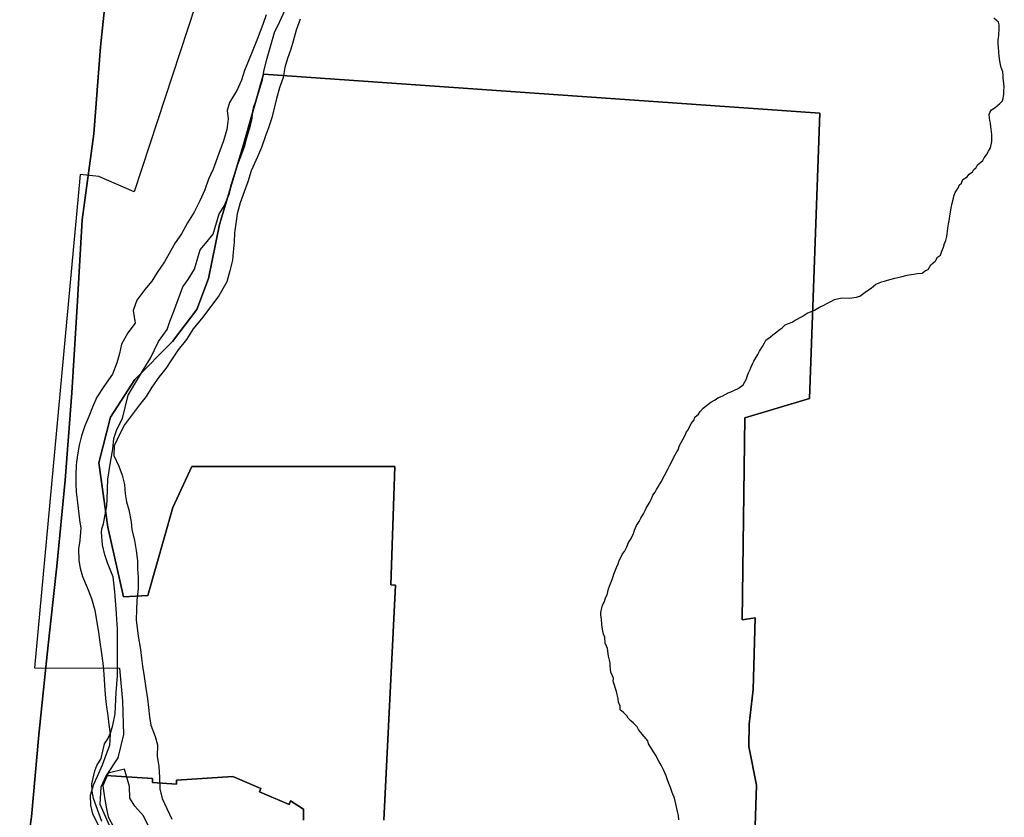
# Model space of a CAD drawing. Extents: x 1488644 to 1616065, y 653968 to 824748.
# Tile 29 of 33: x 1575584 to 1581855, y 754155 to 759235. Entities that reach past the tile are written whole.
import ezdxf

# ---------------------------------------------------------------- set-up
doc = ezdxf.new("R2010")
doc.units = 0
doc.header["$LTSCALE"] = 20
doc.header["$MEASUREMENT"] = 0
for name, color, linetype in [('1', 7, 'Continuous'), ('17', 7, 'Continuous'), ('54', 7, 'Continuous'), ('55', 7, 'Continuous'), ('58', 7, 'Continuous'), ('CONSTRUCTION_CLASS', 7, 'Continuous'), ('PATTERN_CLASS', 7, 'Continuous')]:
    doc.layers.add(name, color=color, linetype=linetype)

msp = doc.modelspace()

# ---------------------------------------------------------------- linework, layer by layer
at = {"layer": '1', "color": 2, "linetype": 'Continuous'}
for points in [[(1580268.1, 754101), (1580276.5, 754359.6), (1580228.6, 754605.2), (1580231, 754747.5), (1580254.9, 754969.8), (1580268.7, 755424.8), (1580185.6, 755412.2), (1580203.4, 756700), (1580614.7, 756823.4), (1580680.6, 758639.9), (1577136.8, 758887.8), (1577006.5, 758424.6), (1576857.6, 757929.7), (1576787.6, 757585.9), (1576712, 757388.6), (1576558.1, 757184.6), (1576317.3, 756944), (1576162.7, 756703.9), (1576087.5, 756412.4), (1576146.7, 756002.2), (1576245.5, 755558.6), (1576400, 755566.7), (1576560, 756128.1), (1576681.5, 756388.6), (1577974, 756388.6), (1577947.5, 755636.7), (1577977.7, 755634.2), (1577903.8, 754137.8)], [(1577392.1, 754137.8), (1577392.1, 754207.8), (1577309.4, 754259.4), (1577299.7, 754236.4), (1577111, 754316.5), (1577120.7, 754339.5), (1576941.2, 754415.7), (1576582.1, 754390.6), (1576582.1, 754365.6), (1576430, 754376.3), (1576430, 754401.3), (1576135.7, 754421.8), (1576100.3, 754346.2), (1576094.4, 754238), (1576179.4, 754048)]]:
    msp.add_lwpolyline(points, dxfattribs=at)
at = {"layer": '17', "color": 7, "linetype": 'Continuous'}
msp.add_lwpolyline([(1575584.4, 753629.6), (1575660.4, 754157.1), (1575706.4, 754680.5), (1575762.4, 755214), (1575820.4, 755753.5), (1575874.5, 756303), (1575916.5, 756858.6), (1575952.5, 757444.2), (1575982.5, 757959.7), (1576056.5, 758507.2), (1576098.5, 759062.7), (1576156.5, 759608.3)], dxfattribs=at)
at = {"layer": '54', "color": 140, "linetype": 'Continuous'}
for points in [[(1576252, 754461.4), (1576148.9, 754435.4), (1576113.2, 754355.8), (1576123.8, 754281.4), (1576136.4, 754208.9), (1576147.4, 754158.5), (1576184.2, 754089.5)], [(1576405, 754099), (1576372.2, 754163.9), (1576317.3, 754225.2), (1576286.2, 754278), (1576283.7, 754352.3), (1576252, 754461.4)]]:
    msp.add_lwpolyline(points, dxfattribs=at)
at = {"layer": '55', "color": 140, "linetype": 'Continuous'}
for points in [[(1577154.9, 759267), (1577133.6, 759205.3), (1577099.8, 759115.6), (1577068.2, 759042), (1577045, 758984.3), (1577015.5, 758910.7), (1576996.2, 758848.9), (1576966.8, 758783.2), (1576921.2, 758707.9), (1576906.2, 758656), (1576911.1, 758603.8), (1576903.8, 758535.7), (1576882.3, 758463.9), (1576852.6, 758382.2), (1576816.6, 758282.6), (1576787.2, 758219), (1576763.8, 758151.3), (1576732.4, 758081.7), (1576694.8, 758008.2), (1576653.4, 757940.8), (1576615.9, 757871.3), (1576574.6, 757814), (1576537.2, 757746.5), (1576506.1, 757693), (1576460.6, 757625.7), (1576425.4, 757570.2), (1576382.2, 757516.9), (1576330.7, 757447.7), (1576307.4, 757382), (1576319.8, 757301.4), (1576272.5, 757240.2), (1576232.9, 757168.8), (1576219.7, 757108.8), (1576202.5, 757049), (1576175, 756977.3), (1576119.3, 756898.2), (1576075.8, 756830.8), (1576048.5, 756767.2), (1576025.3, 756707.4), (1576000, 756647.8), (1575978.7, 756584), (1575963.5, 756526.1), (1575952.3, 756464.1), (1575945, 756400.1), (1575941.7, 756335.9), (1575942.6, 756279.7), (1575943.6, 756227.5), (1575950.6, 756177.2), (1575966.2, 756050.5), (1575973.1, 755996.1), (1575967.6, 755918), (1575958.5, 755864), (1575961.1, 755791.7), (1575970.1, 755741.3), (1575985.1, 755688.9), (1576013.8, 755618), (1576042.5, 755549.2), (1576063.1, 755474.6), (1576073.8, 755408.1), (1576086.4, 755333.6), (1576095.2, 755271.2), (1576105.8, 755198.8), (1576114.6, 755136.4), (1576119.2, 755066.1), (1576123.9, 754997.7), (1576128.7, 754935.4), (1576135.5, 754873.1), (1576146.1, 754800.6), (1576153, 754746.3), (1576159.9, 754686), (1576156.4, 754611.8), (1576133.1, 754550.1), (1576109.8, 754486.3), (1576078.3, 754414.7), (1576055.2, 754363), (1576033.8, 754293.2), (1576034.6, 754233), (1576047.5, 754176.6), (1576084.3, 754107.6)], [(1577371, 759238.5), (1577345.5, 759168.8), (1577326.1, 759099), (1577311, 759047.1), (1577289.8, 758987.4), (1577272.6, 758931.5), (1577261.4, 758867.5), (1577238, 758801.8), (1577220.6, 758733.9), (1577207.5, 758680), (1577190.1, 758610.1), (1577168.8, 758546.3), (1577147.6, 758488.6), (1577124.2, 758420.8), (1577098.9, 758361.1), (1577059, 758271.7), (1577037.6, 758201.9), (1577014.3, 758138.1), (1576988.8, 758068.4), (1576969.4, 757998.6), (1576960.2, 757936.5), (1576953, 757876.5), (1576949.8, 757818.4), (1576944.5, 757754.3), (1576939.5, 757704.2), (1576922.1, 757636.3), (1576902.7, 757564.5), (1576852.8, 757477.2), (1576799.3, 757406), (1576751.8, 757340.8), (1576690.2, 757265.8), (1576646.7, 757198.5), (1576593.3, 757133.3), (1576551.9, 757067.9), (1576514.7, 757014.5), (1576469.5, 756959.3), (1576426.1, 756893.9), (1576390.8, 756834.4), (1576347.7, 756783.1), (1576296.2, 756714), (1576252.9, 756654.6), (1576219.6, 756593.1), (1576186.1, 756521.6), (1576184.8, 756459.4), (1576215.6, 756392.5), (1576236.5, 756333.9), (1576251.4, 756275.4), (1576256.2, 756215.1), (1576265.3, 756164.8), (1576280.3, 756112.3), (1576294.9, 756037.7), (1576297.9, 755987.5), (1576314.6, 755918.9), (1576325.3, 755854.5), (1576334.1, 755788.1), (1576335, 755735.9), (1576338, 755683.7), (1576338.6, 755611.4), (1576331.1, 755537.3), (1576327.9, 755477.2), (1576326.7, 755413), (1576338.6, 755308.4), (1576353, 755223.8), (1576360, 755169.5), (1576367, 755117.2), (1576377.7, 755050.8), (1576388.3, 754978.3), (1576399, 754909.9), (1576403.9, 754853.6), (1576410.7, 754795.2), (1576419.7, 754740.9), (1576446.4, 754670.1), (1576461.4, 754615.6), (1576460, 754545.4), (1576470.7, 754479), (1576475.3, 754408.6), (1576477.9, 754336.3), (1576492.7, 754273.8), (1576521.6, 754211), (1576554.3, 754144.2)]]:
    msp.add_lwpolyline(points, dxfattribs=at)
at = {"layer": '58', "color": 140, "linetype": 'Continuous'}
msp.add_lwpolyline([(1579781.3, 754139.7), (1579779.9, 754165.8), (1579774.4, 754192), (1579763.4, 754240.4), (1579754.1, 754276.7), (1579740.8, 754313.1), (1579729.5, 754345.5), (1579718, 754369.8), (1579710.5, 754394), (1579700.9, 754418.3), (1579683.7, 754456.8), (1579670.3, 754487.2), (1579654.8, 754511.6), (1579645.2, 754531.9), (1579637.5, 754546.1), (1579625.9, 754566.4), (1579589, 754623.3), (1579585.3, 754641.5), (1579561.9, 754670), (1579538.4, 754696.6), (1579524.7, 754714.9), (1579517.1, 754731.1), (1579493.5, 754753.7), (1579475.8, 754770.1), (1579460.1, 754786.5), (1579450.4, 754800.7), (1579430.8, 754823.2), (1579409.1, 754839.7), (1579407.6, 754863.8), (1579398.1, 754888.1), (1579396.5, 754910.2), (1579385.5, 754956.6), (1579364.8, 755021.3), (1579365.2, 755041.3), (1579349.9, 755079.8), (1579346.3, 755097.9), (1579344.8, 755120), (1579345.1, 755138.1), (1579341.5, 755156.2), (1579334, 755180.5), (1579327, 755230.8), (1579321.3, 755244.9), (1579313.7, 755265.2), (1579310.4, 755301.4), (1579302.8, 755321.6), (1579299.2, 755341.7), (1579293.7, 755365.9), (1579292.1, 755386.1), (1579288.8, 755416.2), (1579285.3, 755444.4), (1579285.7, 755460.5), (1579290, 755478.4), (1579296.6, 755506.4), (1579309.1, 755530.2), (1579315.6, 755552.2), (1579326, 755572.1), (1579334.8, 755610), (1579341.2, 755628), (1579358.1, 755669.8), (1579364.5, 755689.7), (1579368.8, 755703.7), (1579385.7, 755745.5), (1579396.2, 755769.4), (1579402.7, 755791.3), (1579411, 755805.2), (1579423.6, 755833.1), (1579435.9, 755848.9), (1579450.6, 755878.7), (1579461.1, 755904.6), (1579477.7, 755930.4), (1579494.4, 755962.2), (1579500.8, 755984.1), (1579513.5, 756014), (1579530, 756039.7), (1579540.4, 756059.6), (1579557, 756087.4), (1579567.5, 756109.2), (1579573.8, 756123.2), (1579592.5, 756154.9), (1579607.1, 756182.7), (1579617.6, 756206.6), (1579632, 756226.4), (1579640.4, 756242.3), (1579650.8, 756260.1), (1579659.1, 756274), (1579669.4, 756291.9), (1579690.3, 756331.6), (1579711.1, 756367.3), (1579725.7, 756397.1), (1579742.4, 756428.9), (1579750.8, 756448.8), (1579769.6, 756482.6), (1579777.9, 756496.5), (1579786.4, 756522.4), (1579821.9, 756589.9), (1579830.3, 756609.9), (1579840.6, 756623.7), (1579861.4, 756663.4), (1579880, 756687.1), (1579884.3, 756703.1), (1579906.7, 756722.7), (1579917.1, 756740.6), (1579937.6, 756760.3), (1579986.5, 756799.4), (1580012.8, 756813), (1580031.1, 756826.6), (1580057.4, 756838.2), (1580095.8, 756857.5), (1580110, 756863.2), (1580136.3, 756874.7), (1580160.6, 756886.3), (1580191.1, 756909.8), (1580201.5, 756929.6), (1580213.9, 756947.5), (1580218.2, 756963.4), (1580226.7, 756985.3), (1580237.2, 757007.2), (1580243.5, 757023.1), (1580251.9, 757043), (1580260.3, 757060.9), (1580285.2, 757102.6), (1580295.7, 757124.5), (1580314.3, 757154.2), (1580326.7, 757172), (1580337.2, 757193.9), (1580365.7, 757215.4), (1580380, 757227.2), (1580406.4, 757246.7), (1580420.7, 757260.5), (1580438.9, 757270.2), (1580459.4, 757291.8), (1580479.6, 757299.5), (1580503.9, 757309), (1580522.1, 757320.7), (1580566.7, 757343.9), (1580599.2, 757365.3), (1580645.7, 757384.5), (1580678.1, 757403.9), (1580700.4, 757415.5), (1580732.8, 757430.9), (1580755, 757442.5), (1580773.3, 757452.2), (1580801.5, 757459.6), (1580821.6, 757463.2), (1580869.7, 757462.3), (1580883.7, 757464), (1580913.8, 757467.4), (1580934, 757475), (1580968.6, 757500.4), (1580984.8, 757510.2), (1581007.2, 757525.8), (1581037.8, 757551.3), (1581053.9, 757557), (1581072.1, 757564.6), (1581092.3, 757570.2), (1581110.4, 757575.9), (1581158.8, 757589), (1581195, 757598.3), (1581237.3, 757607.5), (1581261.5, 757613), (1581279.5, 757614.7), (1581299.6, 757618.3), (1581331.8, 757621.7), (1581354.1, 757637.3), (1581370.3, 757645), (1581386.9, 757672.7), (1581417.5, 757698.2), (1581430, 757722.1), (1581448.3, 757735.8), (1581456.9, 757761.7), (1581467.4, 757785.6), (1581473.9, 757809.5), (1581482.3, 757829.4), (1581488.8, 757853.4), (1581498.2, 757921.4), (1581500.5, 757935.5), (1581502.9, 757953.5), (1581505.2, 757969.5), (1581509.8, 757999.5), (1581516.6, 758035.5), (1581523.2, 758065.5), (1581531.9, 758097.4), (1581534.2, 758111.4), (1581542.7, 758135.4), (1581563.4, 758167.1), (1581567.7, 758181), (1581582, 758194.8), (1581590.5, 758216.7), (1581618.9, 758234.2), (1581631.3, 758252), (1581651.6, 758265.7), (1581659.9, 758279.5), (1581676.2, 758293.3), (1581684.6, 758311.2), (1581704.9, 758326.8), (1581719.2, 758338.6), (1581727.5, 758354.5), (1581742, 758374.3), (1581754.5, 758398.1), (1581767, 758419.9), (1581775.8, 758459.9), (1581774.7, 758504.1), (1581771.4, 758538.3), (1581769.7, 758552.4), (1581766.2, 758576.5), (1581762.5, 758592.7), (1581760.9, 758610.8), (1581759.3, 758630.9), (1581763.6, 758644.8), (1581773.9, 758660.7), (1581796.3, 758676.3), (1581826.9, 758701.8), (1581843.2, 758717.5), (1581847.6, 758733.5), (1581852.1, 758761.5), (1581852.6, 758783.6), (1581855, 758805.6), (1581851.5, 758827.8), (1581848.2, 758864), (1581848.5, 758878), (1581845, 758902.2), (1581835.6, 758930.5), (1581830, 758950.6), (1581826.4, 758970.8), (1581823.1, 759003), (1581819.6, 759029.1), (1581818.2, 759061.3), (1581816.5, 759075.4), (1581816.8, 759089.4), (1581815.2, 759105.5), (1581819.7, 759133.5), (1581822.7, 759181.6), (1581823.1, 759201.7), (1581817.5, 759219.9), (1581803.7, 759232.2), (1581788, 759244.6)], dxfattribs=at)
at = {"layer": 'CONSTRUCTION_CLASS', "color": 2, "linetype": 'Continuous'}
for points in [[(1576752.8, 759477.8), (1576313.3, 758139), (1576088.2, 758236.4), (1575970.2, 758248.1), (1575677.7, 755107.3), (1576220.7, 755105.7), (1576239.8, 754895), (1576244.8, 754682.4), (1576208.7, 754534.6), (1576135.7, 754421.8), (1576135.7, 754421.8), (1576430, 754401.3), (1576430, 754376.3), (1576582.1, 754365.6), (1576582.1, 754390.6), (1576941.2, 754415.7), (1577120.7, 754339.5), (1577111, 754316.5), (1577299.7, 754236.4), (1577309.4, 754259.4), (1577392.1, 754207.8), (1577392.1, 754137.8)], [(1577903.8, 754137.8), (1577977.7, 755634.2), (1577947.5, 755636.7), (1577974, 756388.6), (1576681.5, 756388.6), (1576560, 756128.1), (1576400, 755566.7), (1576245.5, 755558.6), (1576146.7, 756002.2), (1576087.5, 756412.4), (1576162.7, 756703.9), (1576317.3, 756944), (1576558.1, 757184.6), (1576712, 757388.6), (1576787.6, 757585.9), (1576857.6, 757929.7), (1577006.5, 758424.6), (1577136.8, 758887.8), (1580680.6, 758639.9), (1580614.7, 756823.4), (1580203.4, 756700), (1580185.6, 755412.2), (1580268.7, 755424.8), (1580254.9, 754969.8), (1580231, 754747.5), (1580228.6, 754605.2), (1580276.5, 754359.6), (1580268.1, 754101)]]:
    msp.add_lwpolyline(points, dxfattribs=at)
at = {"layer": 'PATTERN_CLASS', "color": 7, "linetype": 'Continuous'}
msp.add_lwpolyline([(1576156.5, 759608.3), (1576098.5, 759062.7), (1576056.5, 758507.2), (1575982.5, 757959.7), (1575952.5, 757444.2), (1575916.5, 756858.6), (1575874.5, 756303), (1575820.4, 755753.5), (1575762.4, 755214), (1575706.4, 754680.5), (1575660.4, 754157.1), (1575584.4, 753629.6)], dxfattribs=at)
at = {"layer": 'PATTERN_CLASS', "color": 2, "linetype": 'Continuous'}
msp.add_lwpolyline([(1575584.4, 753629.6), (1575660.4, 754157.1), (1575706.4, 754680.5), (1575762.4, 755214), (1575820.4, 755753.5), (1575874.5, 756303), (1575916.5, 756858.6), (1575952.5, 757444.2), (1575982.5, 757959.7), (1576056.5, 758507.2), (1576098.5, 759062.7), (1576156.5, 759608.3)], dxfattribs=at)
at = {"layer": 'PATTERN_CLASS', "color": 1, "linetype": 'Continuous'}
msp.add_lwpolyline([(1576108.1, 754127.6), (1576055, 754274.2), (1576045.3, 754322.4), (1576043.6, 754368.5), (1576062.2, 754450.6), (1576076.5, 754484.6), (1576102.8, 754530.6), (1576125.5, 754622.7), (1576145.7, 754654.7), (1576164, 754696.7), (1576178.4, 754742.8), (1576192.9, 754814.9), (1576197.8, 754949.2), (1576202.2, 755003.3), (1576206.5, 755055.4), (1576208.1, 755279.9), (1576208.3, 755306), (1576206.6, 755356.1), (1576203, 755414.3), (1576201.3, 755452.4), (1576193.8, 755536.6), (1576190.2, 755590.8), (1576178.9, 755687.1), (1576165.1, 755723.2), (1576143.4, 755775.5), (1576125.8, 755825.7), (1576112.2, 755889.9), (1576104.7, 755970.2), (1576106.9, 755992.2), (1576117.1, 756024.2), (1576123.3, 756048.3), (1576139.9, 756138.4), (1576142.2, 756178.5), (1576145.1, 756308.8), (1576161.9, 756417), (1576178.5, 756499.1), (1576184.9, 756567.2), (1576203.4, 756625.3), (1576239.9, 756695.3), (1576274.9, 756843.5), (1576303.3, 756889.4), (1576372.2, 757007.4), (1576416.7, 757079.3), (1576467.5, 757185.3), (1576524.1, 757261.2), (1576540.4, 757313.2), (1576564.9, 757373.3), (1576624, 757533.4), (1576656.4, 757581.3), (1576696.9, 757645.3), (1576733.8, 757769.4), (1576768.1, 757809.3), (1576816.5, 757869.2), (1576855.5, 757999.3), (1576885.8, 758047.3), (1576920.4, 758127.3), (1576930.8, 758183.4), (1576973.8, 758315.5), (1576992.1, 758363.5), (1577018.6, 758431.5), (1577028.9, 758475.6), (1577053.5, 758561.7), (1577059.7, 758585.7), (1577063.9, 758607.7), (1577068.2, 758651.8), (1577076.4, 758681.9), (1577088.6, 758713.9), (1577131.6, 758852), (1577140, 758906.1), (1577156.5, 758974.2), (1577207.8, 759154.4), (1577238.3, 759218.4), (1577325.7, 759410.4)], dxfattribs=at)

doc.saveas('drawing.dxf')
